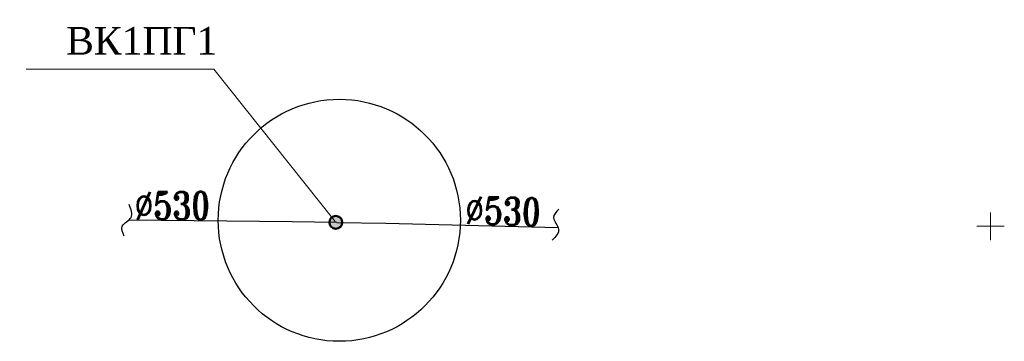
# Model space of a CAD drawing. Header units: millimetres. Extents: x 366033 to 446362, y 4247208 to 4265071.
# Tile 155 of 159: x 436132 to 436239, y 4258164 to 4258199. Entities that reach past the tile are written whole.
import ezdxf
from ezdxf import colors
from ezdxf.entities.mleader import LeaderData, LeaderLine
from ezdxf.math import Vec2, Vec3

# ---------------------------------------------------------------- set-up
doc = ezdxf.new("R2010")
doc.units = ezdxf.units.MM
doc.layers.add('.', color=7, linetype='Continuous', lineweight=15)
doc.layers.add('КАБЕЛ', color=20, linetype='Continuous', lineweight=50)
doc.layers.add('GEODS_POINT_GRID#_B', color=7, linetype='Continuous', true_color=0x000000)
doc.layers.add('ДЕТАЛИР', color=1, linetype='Continuous')
doc.layers.add('Трасса', color=10, linetype='Continuous')
doc.styles.add('_PP_TXT_BOLD', font='romant.shx', dxfattribs={"width": 0.8})
doc.styles.add('ISOPEUR', font='isocpeui.ttf')

# ---------------------------------------------------------------- blocks, each defined once
blk = doc.blocks.new('CrossCoord_m1')
at = {"layer": 'GEODS_POINT_GRID#_B', "color": 3, "lineweight": 20, "true_color": 0x00ff00, "flags": 128}
for points in [[(0, 3), (0, -3)], [(-3, 0), (3, 0)]]:
    blk.add_lwpolyline(points, dxfattribs=at)

msp = doc.modelspace()

# ---------------------------------------------------------------- hatches: boundary and pattern name
at = {"layer": '.', "lineweight": 50, "transparency": 33554687}
h = msp.add_hatch(color=145, dxfattribs=at)
h.dxf.hatch_style = 1
h.set_gradient(color1=(0, 0, 255), color2=(0, 0, 255), tint=1)
edge = h.paths.add_edge_path()
edge.add_arc((436166.332, 4258176.88), 0.7, 0, 360)

# ---------------------------------------------------------------- linework, layer by layer
at = {"color": 1, "lineweight": 50}
msp.add_circle((436166.332, 4258176.88), 0.7, dxfattribs=at)
at = {"layer": 'ДЕТАЛИР', "color": 0, "linetype": 'Continuous'}
for p, q in [((436161.568, 4258176.95), (436143.755, 4258177.137)), ((436166.432, 4258176.878), (436161.568, 4258176.95)), ((436166.43, 4258176.878), (436171.774, 4258176.808)), ((436171.774, 4258176.808), (436190.573, 4258176.314))]:
    msp.add_line(p, q, dxfattribs=at)
at = {"layer": 'ДЕТАЛИР', "color": 0}
msp.add_line((436170.305, 4258176.822), (436170.305, 4258176.822), dxfattribs=at)
at = {"layer": 'ДЕТАЛИР', "color": 0, "linetype": 'Continuous'}
for points in [[(436143.254, 4258175.371), (436143.088, 4258175.77), (436142.722, 4258176.651), (436144.427, 4258177.304), (436144.019, 4258178.305), (436143.811, 4258178.817)], [(436190.652, 4258178.341), (436190.352, 4258178.028), (436189.693, 4258177.34), (436191.046, 4258176.114), (436190.304, 4258175.328), (436189.924, 4258174.927)]]:
    msp.add_open_spline(points, degree=3, knots=[0, 0, 0, 0, 1.1214788, 2.4689674, 3.8780663, 3.8780663, 3.8780663, 3.8780663], dxfattribs=at)
at = {"layer": 'Трасса', "color": 1, "linetype": 'ByBlock'}
msp.add_circle((436166.712, 4258177.113), 13.195, dxfattribs=at)

# ---------------------------------------------------------------- block references
at = {"layer": 'GEODS_POINT_GRID#_B', "color": 3, "true_color": 0x00ff00, "xscale": 0.5, "yscale": 0.5, "zscale": 0.5}
msp.add_blockref('CrossCoord_m1', (436237.701, 4258176.457), dxfattribs=at)

# ---------------------------------------------------------------- texts
at = {"layer": 'ДЕТАЛИР', "color": 0, "linetype": 'Continuous', "style": '_PP_TXT_BOLD', "width": 0.8}
for rotation, p in [(359.99883, (436144.394, 4258177.205, 0)), (358.26204, (436180.396, 4258176.745, 0))]:
    msp.add_text('%%C530', height=3, rotation=rotation, dxfattribs=at).set_placement(p)

# ---------------------------------------------------------------- next in the draw order: leaders
at = {"layer": 'КАБЕЛ', "color": 6, "lineweight": 25}
ml = msp.add_multileader_mtext('Standard', dxfattribs=at)
ml.set_content('{\\fTimes New Roman|b0|i0|c204|p18;\\H0.75x;\\C1;ВК\\fTimes New Roman|b0|i0|c0|p18;1\\fTimes New Roman|b0|i0|c204|p18;ПГ\\fTimes New Roman|b0|i0|c0|p18;1}', color=159, style='ISOPEUR')
ml.set_leader_properties(lineweight=20)
ml.build(insert=Vec2(0, 0))
ml.multileader.update_dxf_attribs({"text_left_attachment_type": 6, "text_right_attachment_type": 6, "dogleg_length": 74.065, "arrow_head_size": 0.143})
ctx = ml.context
ctx.base_point, ctx.char_height, ctx.arrow_head_size, ctx.landing_gap_size, ctx.plane_origin = Vec3(436137.362, 4258193.582), 4.00002, 0.143, 0.0713, Vec3(436177.239, 4258124.19)
ctx.left_attachment, ctx.right_attachment, ctx.text_align_type = 6, 6, 1
notes = []
notes.append((ctx, [(1, (1, 1, 0), (436153.019, 4258193.582), (-1, 0), 0.0298, [(0, [(436166.332, 4258176.88)], 0, [])])]))
ctx.mtext.insert, ctx.mtext.width, ctx.mtext.defined_height, ctx.mtext.alignment, ctx.mtext.flow_direction = Vec3(436145.175, 4258198.182), 25.00598, 4.027, 2, 5
ctx.mtext.has_bg_fill, ctx.mtext.bg_color, ctx.mtext.bg_scale_factor, ctx.mtext.bg_transparency, ctx.mtext.use_window_bg_color = 1, -1073741824, 1.2, 0, 1
for ctx, leaders in notes:
    for number, flags, end, landing, length, lines in leaders:
        leader = LeaderData()
        leader.index, (leader.has_last_leader_line, leader.has_dogleg_vector, leader.attachment_direction) = number, flags
        leader.last_leader_point, leader.dogleg_vector, leader.dogleg_length = Vec3(end), Vec3(landing), length
        for number, points, colour, breaks in lines:
            line = LeaderLine()
            line.index, line.vertices, line.color, line.breaks = number, Vec3.list(points), colors.encode_raw_color(colour), breaks
            leader.lines.append(line)
        ctx.leaders.append(leader)

doc.saveas('drawing.dxf')
